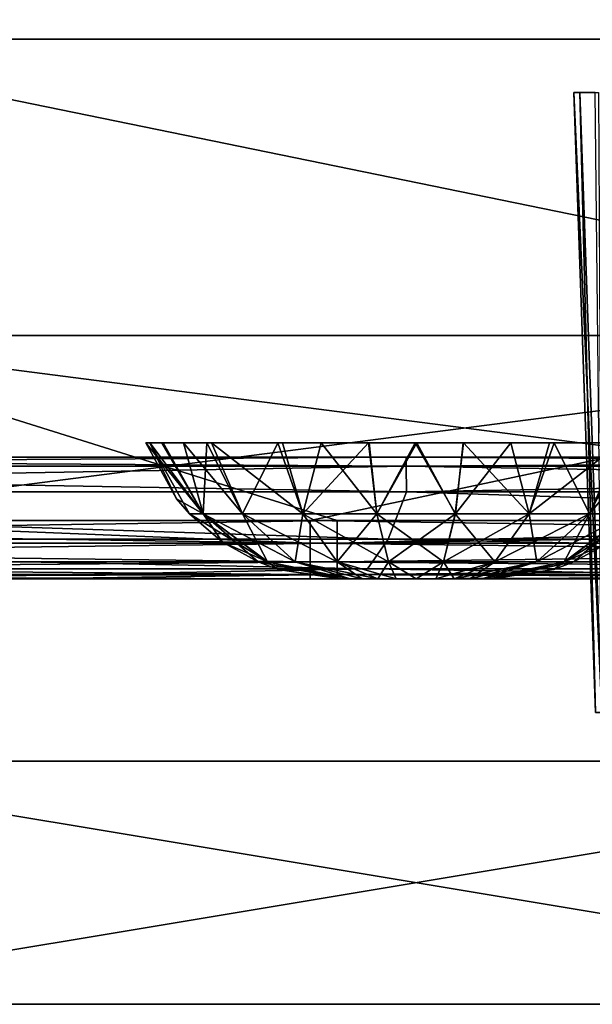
# Model space of a CAD drawing. Header units: millimetres. Extents: x -168 to 168, y -6 to 84.
# Tile 123 of 256: x -27.26 to -22.55, y -5.5 to 2.6. Entities that reach past the tile are written whole.
import ezdxf

# ---------------------------------------------------------------- set-up
doc = ezdxf.new("R2010")
doc.units = ezdxf.units.MM
doc.header["$LTSCALE"] = 65.185185
for name, color, linetype in [('109', 7, 'CONTINUOUS'), ('110', 7, 'CONTINUOUS'), ('16', 7, 'CONTINUOUS'), ('2', 7, 'CONTINUOUS'), ('204', 7, 'CONTINUOUS'), ('205', 7, 'CONTINUOUS'), ('21', 7, 'CONTINUOUS'), ('234', 7, 'CONTINUOUS'), ('235', 7, 'CONTINUOUS'), ('236', 7, 'CONTINUOUS'), ('242', 7, 'CONTINUOUS'), ('249', 7, 'CONTINUOUS'), ('251', 7, 'CONTINUOUS'), ('256', 7, 'CONTINUOUS'), ('28', 7, 'CONTINUOUS'), ('29', 7, 'CONTINUOUS'), ('32', 7, 'CONTINUOUS'), ('37', 7, 'CONTINUOUS'), ('68', 7, 'CONTINUOUS'), ('76', 7, 'CONTINUOUS'), ('77', 7, 'CONTINUOUS'), ('82', 7, 'CONTINUOUS')]:
    doc.layers.add(name, color=color, linetype=linetype)

msp = doc.modelspace()

# ---------------------------------------------------------------- linework, layer by layer
at = {"layer": '109', "linetype": 'CONTINUOUS'}
for points in [[(-17.8541, 2.4386, -49.9787), (-29.7568, 2.4386, -49.9787), (-29.7311, 14.8182, -49.8707), (-17.8541, 2.4386, -49.9787)], [(-17.8387, 14.8182, -49.8707), (-17.8541, 2.4386, -49.9787), (-29.7311, 14.8182, -49.8707), (-17.8387, 14.8182, -49.8707)], [(-17.8571, 0, -50), (-29.7619, 0, -50), (-29.7568, 2.4386, -49.9787), (-17.8571, 0, -50)], [(-17.8541, 2.4386, -49.9787), (-17.8571, 0, -50), (-29.7568, 2.4386, -49.9787), (-17.8541, 2.4386, -49.9787)]]:
    msp.add_3dface(points, dxfattribs=at)
at = {"layer": '110', "linetype": 'CONTINUOUS'}
for points in [[(-29.7568, 2.4386, 49.9787), (-17.8541, 2.4386, 49.9787), (-29.7311, 14.8182, 49.8707), (-29.7568, 2.4386, 49.9787)], [(-29.7311, 14.8182, 49.8707), (-17.8541, 2.4386, 49.9787), (-17.8387, 14.8182, 49.8707), (-29.7311, 14.8182, 49.8707)], [(-29.7619, 0, 50), (-17.8571, 0, 50), (-29.7568, 2.4386, 49.9787), (-29.7619, 0, 50)], [(-29.7568, 2.4386, 49.9787), (-17.8571, 0, 50), (-17.8541, 2.4386, 49.9787), (-29.7568, 2.4386, 49.9787)]]:
    msp.add_3dface(points, dxfattribs=at)
at = {"layer": '16', "linetype": 'CONTINUOUS'}
for points in [[(-27.2592, -2, 49.334), (-37.0293, -2, 49.334), (-28.6123, -2, 47.3664), (-27.2592, -2, 49.334)], [(-19.0749, -2, 47.3492), (-27.2592, -2, 49.334), (-28.6123, -2, 47.3664), (-19.0749, -2, 47.3492)], [(-24.6492, -2, 49.334), (-27.2592, -2, 49.334), (-19.0749, -2, 47.3492), (-24.6492, -2, 49.334)], [(-16.3555, -2, 49.334), (-24.6492, -2, 49.334), (-19.0749, -2, 47.3492), (-16.3555, -2, 49.334)]]:
    msp.add_3dface(points, dxfattribs=at)
at = {"layer": '2', "linetype": 'CONTINUOUS'}
for points in [[(-29.5, -1.5218, 49.8336), (-37.0293, -1.7064, 49.7895), (-24.6492, -1.5218, 49.8336), (-29.5, -1.5218, 49.8336)], [(-24.6492, -1.5218, 49.8336), (-37.0293, -1.7064, 49.7895), (-24.6492, -1.7064, 49.7895), (-24.6492, -1.5218, 49.8336)], [(-24.6492, -1.5218, 49.8336), (-24.6492, -1.7064, 49.7895), (-17.7, -1.5218, 49.8336), (-24.6492, -1.5218, 49.8336)], [(-17.7, -1.5218, 49.8336), (-24.6492, -1.7064, 49.7895), (-12.2691, -1.5218, 49.8336), (-17.7, -1.5218, 49.8336)], [(-12.2691, -1.5218, 49.8336), (-24.6492, -1.7064, 49.7895), (-12.2691, -1.7064, 49.7895), (-12.2691, -1.5218, 49.8336)], [(-37.0293, -1.7064, 49.7895), (-37.0293, -1.8612, 49.6798), (-24.6492, -1.7064, 49.7895), (-37.0293, -1.7064, 49.7895)], [(-24.6492, -1.7064, 49.7895), (-37.0293, -1.8612, 49.6798), (-24.6492, -1.8612, 49.6798), (-24.6492, -1.7064, 49.7895)], [(-12.2691, -1.7064, 49.7895), (-24.6492, -1.8612, 49.6798), (-12.2691, -1.8612, 49.6798), (-12.2691, -1.7064, 49.7895)], [(-24.6492, -1.7064, 49.7895), (-24.6492, -1.8612, 49.6798), (-12.2691, -1.7064, 49.7895), (-24.6492, -1.7064, 49.7895)], [(-37.0293, -1.8612, 49.6798), (-37.0293, -1.964, 49.5203), (-24.6492, -1.8612, 49.6798), (-37.0293, -1.8612, 49.6798)], [(-24.6492, -1.8612, 49.6798), (-37.0293, -1.964, 49.5203), (-24.6492, -1.964, 49.5203), (-24.6492, -1.8612, 49.6798)], [(-24.6492, -1.8612, 49.6798), (-24.6492, -1.964, 49.5203), (-12.2691, -1.8612, 49.6798), (-24.6492, -1.8612, 49.6798)], [(-12.2691, -1.8612, 49.6798), (-24.6492, -1.964, 49.5203), (-12.2691, -1.964, 49.5203), (-12.2691, -1.8612, 49.6798)], [(-37.0293, -1.964, 49.5203), (-37.0293, -2, 49.334), (-24.6492, -1.964, 49.5203), (-37.0293, -1.964, 49.5203)], [(-37.0293, -2, 49.334), (-27.2592, -2, 49.334), (-24.6492, -1.964, 49.5203), (-37.0293, -2, 49.334)], [(-24.6492, -1.964, 49.5203), (-27.2592, -2, 49.334), (-24.6492, -2, 49.334), (-24.6492, -1.964, 49.5203)], [(-24.6492, -1.964, 49.5203), (-24.6492, -2, 49.334), (-12.2691, -1.964, 49.5203), (-24.6492, -1.964, 49.5203)], [(-24.6492, -2, 49.334), (-16.3555, -2, 49.334), (-12.2691, -1.964, 49.5203), (-24.6492, -2, 49.334)]]:
    msp.add_3dface(points, dxfattribs=at)
at = {"layer": '204', "linetype": 'CONTINUOUS'}
for points in [[(-22.7031, 2, -19.7818), (-22.6515, 2, -20.389), (-22.525, -3.1, -19.7818), (-22.7031, 2, -19.7818)], [(-22.525, -3.1, -19.7818), (-22.6515, 2, -20.389), (-22.4729, -3.1, -20.3769), (-22.525, -3.1, -19.7818)], [(-22.6515, 2, -20.389), (-22.4983, 2, -20.9787), (-22.4729, -3.1, -20.3769), (-22.6515, 2, -20.389)]]:
    msp.add_3dface(points, dxfattribs=at)
at = {"layer": '205', "linetype": 'CONTINUOUS'}
for points in [[(-22.7031, 2, -19.7818), (-22.473, -3.1, -19.1875), (-22.5269, 2, -18.6694), (-22.7031, 2, -19.7818)], [(-22.7031, 2, -19.7818), (-22.525, -3.1, -19.7818), (-22.473, -3.1, -19.1875), (-22.7031, 2, -19.7818)]]:
    msp.add_3dface(points, dxfattribs=at)
at = {"layer": '21', "linetype": 'CONTINUOUS'}
for points in [[(-24.2287, -1.6735, 46.1224), (-36.343, -1.6735, 46.15), (-36.119, -1.2857, 45.635), (-24.2287, -1.6735, 46.1224)], [(-24.0794, -1.2857, 45.6077), (-24.2287, -1.6735, 46.1224), (-36.119, -1.2857, 45.635), (-24.0794, -1.2857, 45.6077)], [(-12.1144, -1.6735, 46.1058), (-24.2287, -1.6735, 46.1224), (-24.0794, -1.2857, 45.6077), (-12.1144, -1.6735, 46.1058)], [(-12.0397, -1.2857, 45.5914), (-12.1144, -1.6735, 46.1058), (-24.0794, -1.2857, 45.6077), (-12.0397, -1.2857, 45.5914)], [(-24.3995, -1.9172, 46.7197), (-36.5992, -1.9172, 46.7478), (-36.343, -1.6735, 46.15), (-24.3995, -1.9172, 46.7197)], [(-24.2287, -1.6735, 46.1224), (-24.3995, -1.9172, 46.7197), (-36.343, -1.6735, 46.15), (-24.2287, -1.6735, 46.1224)], [(-12.1998, -1.9172, 46.7029), (-24.3995, -1.9172, 46.7197), (-24.2287, -1.6735, 46.1224), (-12.1998, -1.9172, 46.7029)], [(-12.1144, -1.6735, 46.1058), (-12.1998, -1.9172, 46.7029), (-24.2287, -1.6735, 46.1224), (-12.1144, -1.6735, 46.1058)], [(-24.3995, -1.9172, 46.7197), (-28.6123, -2, 47.3664), (-36.5992, -1.9172, 46.7478), (-24.3995, -1.9172, 46.7197)], [(-19.0749, -2, 47.3492), (-28.6123, -2, 47.3664), (-24.3995, -1.9172, 46.7197), (-19.0749, -2, 47.3492)], [(-12.1998, -1.9172, 46.7029), (-19.0749, -2, 47.3492), (-24.3995, -1.9172, 46.7197), (-12.1998, -1.9172, 46.7029)]]:
    msp.add_3dface(points, dxfattribs=at)
at = {"layer": '234', "linetype": 'CONTINUOUS'}
for points in [[(-24.6042, -2, 0.162), (-24.6256, -2), (-23.3959, -2, 0.1624), (-24.6042, -2, 0.162)], [(-23.3959, -2, 0.1624), (-24.6256, -2), (-23.3744, -2), (-23.3959, -2, 0.1624)], [(-23.3744, -2), (-24.6256, -2), (-24.6041, -2, -0.1624), (-23.3744, -2)], [(-24.5417, -2, 0.3128), (-24.6042, -2, 0.162), (-23.3959, -2, 0.1624), (-24.5417, -2, 0.3128)], [(-23.4583, -2, -0.3128), (-23.3958, -2, -0.162), (-24.6041, -2, -0.1624), (-23.4583, -2, -0.3128)], [(-23.3958, -2, -0.162), (-23.3744, -2), (-24.6041, -2, -0.1624), (-23.3958, -2, -0.162)], [(-24.5414, -2, -0.3134), (-23.4583, -2, -0.3128), (-24.6041, -2, -0.1624), (-24.5414, -2, -0.3134)], [(-24.4423, -2, 0.4424), (-24.5417, -2, 0.3128), (-23.4586, -2, 0.3134), (-24.4423, -2, 0.4424)], [(-23.4586, -2, 0.3134), (-24.5417, -2, 0.3128), (-23.3959, -2, 0.1624), (-23.4586, -2, 0.3134)], [(-23.5577, -2, -0.4424), (-23.4583, -2, -0.3128), (-24.5414, -2, -0.3134), (-23.5577, -2, -0.4424)], [(-24.442, -2, -0.4427), (-23.5577, -2, -0.4424), (-24.5414, -2, -0.3134), (-24.442, -2, -0.4427)], [(-23.558, -2, 0.4427), (-24.4423, -2, 0.4424), (-23.4586, -2, 0.3134), (-23.558, -2, 0.4427)], [(-24.3129, -2, 0.5417), (-24.4423, -2, 0.4424), (-23.558, -2, 0.4427), (-24.3129, -2, 0.5417)], [(-23.6871, -2, -0.5417), (-23.5577, -2, -0.4424), (-24.442, -2, -0.4427), (-23.6871, -2, -0.5417)], [(-24.3127, -2, -0.5418), (-23.6871, -2, -0.5417), (-24.442, -2, -0.4427), (-24.3127, -2, -0.5418)], [(-23.6873, -2, 0.5418), (-24.3129, -2, 0.5417), (-23.558, -2, 0.4427), (-23.6873, -2, 0.5418)], [(-24.162, -2, 0.6042), (-24.3129, -2, 0.5417), (-23.6873, -2, 0.5418), (-24.162, -2, 0.6042)], [(-23.838, -2, -0.6042), (-23.6871, -2, -0.5417), (-24.3127, -2, -0.5418), (-23.838, -2, -0.6042)], [(-24.162, -2, -0.6042), (-23.838, -2, -0.6042), (-24.3127, -2, -0.5418), (-24.162, -2, -0.6042)], [(-23.838, -2, 0.6042), (-24.162, -2, 0.6042), (-23.6873, -2, 0.5418), (-23.838, -2, 0.6042)], [(-23.9999, -2, 0.6256), (-24.162, -2, 0.6042), (-23.838, -2, 0.6042), (-23.9999, -2, 0.6256)], [(-24.0001, -2, -0.6256), (-23.838, -2, -0.6042), (-24.162, -2, -0.6042), (-24.0001, -2, -0.6256)]]:
    msp.add_3dface(points, dxfattribs=at)
at = {"layer": '235', "linetype": 'CONTINUOUS'}
for points in [[(-25.9685, -1.3423, 0), (-25.7494, -1.4671, 0.6367), (-26.223, -0.8815, 0), (-25.9685, -1.3423, 0)], [(-26.223, -0.8815, 0), (-25.7494, -1.4671, 0.6367), (-26.0905, -0.8815, 0.756), (-26.223, -0.8815, 0)], [(-26.0905, -0.8815, 0.756), (-25.7494, -1.4671, 0.6367), (-25.7208, -0.8815, 1.4074), (-26.0905, -0.8815, 0.756)], [(-25.7494, -1.4671, 0.6367), (-25.4261, -1.4671, 1.1966), (-25.7208, -0.8815, 1.4074), (-25.7494, -1.4671, 0.6367)], [(-25.7208, -0.8815, 1.4074), (-25.4261, -1.4671, 1.1966), (-25.135, -0.8815, 1.9115), (-25.7208, -0.8815, 1.4074)], [(-25.4261, -1.4671, 1.1966), (-24.9308, -1.4671, 1.6122), (-25.135, -0.8815, 1.9115), (-25.4261, -1.4671, 1.1966)], [(-25.135, -0.8815, 1.9115), (-24.9308, -1.4671, 1.6122), (-24.7789, -0.8815, 2.0821), (-25.135, -0.8815, 1.9115)], [(-24.9308, -1.4671, 1.6122), (-24.3233, -1.4671, 1.8334), (-24.7789, -0.8815, 2.0821), (-24.9308, -1.4671, 1.6122)], [(-24.7789, -0.8815, 2.0821), (-24.3233, -1.4671, 1.8334), (-24.3865, -0.8815, 2.1892), (-24.7789, -0.8815, 2.0821)], [(-24.3865, -0.8815, 2.1892), (-24.3233, -1.4671, 1.8334), (-23.9929, -0.8814, 2.223), (-24.3865, -0.8815, 2.1892)], [(-24.3233, -1.4671, 1.8334), (-23.6767, -1.4671, 1.8334), (-23.9929, -0.8814, 2.223), (-24.3233, -1.4671, 1.8334)], [(-23.9929, -0.8814, 2.223), (-23.6767, -1.4671, 1.8334), (-23.6104, -0.8815, 2.1886), (-23.9929, -0.8814, 2.223)], [(-23.6767, -1.4671, 1.8334), (-23.0692, -1.4671, 1.6122), (-23.6104, -0.8815, 2.1886), (-23.6767, -1.4671, 1.8334)], [(-23.6104, -0.8815, 2.1886), (-23.0692, -1.4671, 1.6122), (-22.9031, -0.8815, 1.9336), (-23.6104, -0.8815, 2.1886)], [(-23.0692, -1.4671, 1.6122), (-22.5739, -1.4671, 1.1967), (-22.3177, -0.8815, 1.4532), (-23.0692, -1.4671, 1.6122)], [(-22.9031, -0.8815, 1.9336), (-23.0692, -1.4671, 1.6122), (-22.3177, -0.8815, 1.4532), (-22.9031, -0.8815, 1.9336)], [(-22.3177, -0.8815, 1.4532), (-22.5739, -1.4671, 1.1967), (-22.0892, -0.8815, 1.1362), (-22.3177, -0.8815, 1.4532)], [(-22.5739, -1.4671, 1.1967), (-22.2506, -1.4671, 0.6367), (-22.0892, -0.8815, 1.1362), (-22.5739, -1.4671, 1.1967)], [(-25.8616, -1.4671, 0), (-25.7494, -1.4671, 0.6367), (-25.9685, -1.3423, 0), (-25.8616, -1.4671, 0)], [(-25.5907, -1.6994, 0), (-25.219, -1.8617, 0.4437), (-25.8616, -1.4671, 0), (-25.5907, -1.6994, 0)], [(-25.8616, -1.4671, 0), (-25.219, -1.8617, 0.4437), (-25.7494, -1.4671, 0.6367), (-25.8616, -1.4671, 0)], [(-25.219, -1.8617, 0.4437), (-24.9938, -1.8617, 0.8339), (-25.7494, -1.4671, 0.6367), (-25.219, -1.8617, 0.4437)], [(-25.7494, -1.4671, 0.6367), (-24.9938, -1.8617, 0.8339), (-25.4261, -1.4671, 1.1966), (-25.7494, -1.4671, 0.6367)], [(-24.9938, -1.8617, 0.8339), (-24.6486, -1.8617, 1.1234), (-25.4261, -1.4671, 1.1966), (-24.9938, -1.8617, 0.8339)], [(-25.4261, -1.4671, 1.1966), (-24.6486, -1.8617, 1.1234), (-24.9308, -1.4671, 1.6122), (-25.4261, -1.4671, 1.1966)], [(-24.6486, -1.8617, 1.1234), (-24.2253, -1.8617, 1.2775), (-24.9308, -1.4671, 1.6122), (-24.6486, -1.8617, 1.1234)], [(-24.9308, -1.4671, 1.6122), (-24.2253, -1.8617, 1.2775), (-24.3233, -1.4671, 1.8334), (-24.9308, -1.4671, 1.6122)], [(-24.3233, -1.4671, 1.8334), (-23.7747, -1.8617, 1.2775), (-23.6767, -1.4671, 1.8334), (-24.3233, -1.4671, 1.8334)], [(-24.2253, -1.8617, 1.2775), (-23.7747, -1.8617, 1.2775), (-24.3233, -1.4671, 1.8334), (-24.2253, -1.8617, 1.2775)], [(-23.7747, -1.8617, 1.2775), (-23.3514, -1.8617, 1.1235), (-23.6767, -1.4671, 1.8334), (-23.7747, -1.8617, 1.2775)], [(-23.6767, -1.4671, 1.8334), (-23.3514, -1.8617, 1.1235), (-23.0692, -1.4671, 1.6122), (-23.6767, -1.4671, 1.8334)], [(-23.3514, -1.8617, 1.1235), (-23.0063, -1.8617, 0.8339), (-23.0692, -1.4671, 1.6122), (-23.3514, -1.8617, 1.1235)], [(-23.0692, -1.4671, 1.6122), (-23.0063, -1.8617, 0.8339), (-22.5739, -1.4671, 1.1967), (-23.0692, -1.4671, 1.6122)], [(-23.0063, -1.8617, 0.8339), (-22.781, -1.8617, 0.4437), (-22.5739, -1.4671, 1.1967), (-23.0063, -1.8617, 0.8339)], [(-22.781, -1.8617, 0.4437), (-22.7028, -1.8617, 0), (-22.2506, -1.4671, 0.6367), (-22.781, -1.8617, 0.4437)], [(-22.5739, -1.4671, 1.1967), (-22.781, -1.8617, 0.4437), (-22.2506, -1.4671, 0.6367), (-22.5739, -1.4671, 1.1967)], [(-22.2506, -1.4671, 0.6367), (-22.7028, -1.8617, 0), (-22.4093, -1.6994, 0), (-22.2506, -1.4671, 0.6367)], [(-25.2972, -1.8617, 0), (-25.219, -1.8617, 0.4437), (-25.5907, -1.6994, 0), (-25.2972, -1.8617, 0)], [(-25.1331, -1.9225, 0), (-24.6042, -2, 0.162), (-25.2972, -1.8617, 0), (-25.1331, -1.9225, 0)], [(-25.2972, -1.8617, 0), (-24.6042, -2, 0.162), (-25.219, -1.8617, 0.4437), (-25.2972, -1.8617, 0)], [(-24.6042, -2, 0.162), (-24.5417, -2, 0.3128), (-25.219, -1.8617, 0.4437), (-24.6042, -2, 0.162)], [(-25.219, -1.8617, 0.4437), (-24.5417, -2, 0.3128), (-24.9938, -1.8617, 0.8339), (-25.219, -1.8617, 0.4437)], [(-24.9938, -1.8617, 0.8339), (-24.3129, -2, 0.5417), (-24.6486, -1.8617, 1.1234), (-24.9938, -1.8617, 0.8339)], [(-24.5417, -2, 0.3128), (-24.4423, -2, 0.4424), (-24.9938, -1.8617, 0.8339), (-24.5417, -2, 0.3128)], [(-24.4423, -2, 0.4424), (-24.3129, -2, 0.5417), (-24.9938, -1.8617, 0.8339), (-24.4423, -2, 0.4424)], [(-24.6486, -1.8617, 1.1234), (-24.162, -2, 0.6042), (-24.2253, -1.8617, 1.2775), (-24.6486, -1.8617, 1.1234)], [(-24.3129, -2, 0.5417), (-24.162, -2, 0.6042), (-24.6486, -1.8617, 1.1234), (-24.3129, -2, 0.5417)], [(-24.162, -2, 0.6042), (-23.9999, -2, 0.6256), (-24.2253, -1.8617, 1.2775), (-24.162, -2, 0.6042)], [(-24.2253, -1.8617, 1.2775), (-23.9999, -2, 0.6256), (-23.7747, -1.8617, 1.2775), (-24.2253, -1.8617, 1.2775)], [(-23.9999, -2, 0.6256), (-23.838, -2, 0.6042), (-23.7747, -1.8617, 1.2775), (-23.9999, -2, 0.6256)], [(-23.838, -2, 0.6042), (-23.6873, -2, 0.5418), (-23.7747, -1.8617, 1.2775), (-23.838, -2, 0.6042)], [(-23.7747, -1.8617, 1.2775), (-23.6873, -2, 0.5418), (-23.3514, -1.8617, 1.1235), (-23.7747, -1.8617, 1.2775)], [(-23.6873, -2, 0.5418), (-23.558, -2, 0.4427), (-23.3514, -1.8617, 1.1235), (-23.6873, -2, 0.5418)], [(-23.558, -2, 0.4427), (-23.4586, -2, 0.3134), (-23.0063, -1.8617, 0.8339), (-23.558, -2, 0.4427)], [(-23.3514, -1.8617, 1.1235), (-23.558, -2, 0.4427), (-23.0063, -1.8617, 0.8339), (-23.3514, -1.8617, 1.1235)], [(-23.4586, -2, 0.3134), (-23.3959, -2, 0.1624), (-22.781, -1.8617, 0.4437), (-23.4586, -2, 0.3134)], [(-23.0063, -1.8617, 0.8339), (-23.4586, -2, 0.3134), (-22.781, -1.8617, 0.4437), (-23.0063, -1.8617, 0.8339)], [(-23.3959, -2, 0.1624), (-23.3744, -2), (-22.781, -1.8617, 0.4437), (-23.3959, -2, 0.1624)], [(-22.781, -1.8617, 0.4437), (-23.3744, -2), (-22.8669, -1.9225, 0), (-22.781, -1.8617, 0.4437)], [(-22.7028, -1.8617, 0), (-22.781, -1.8617, 0.4437), (-22.8669, -1.9225, 0), (-22.7028, -1.8617, 0)], [(-24.6256, -2), (-24.6042, -2, 0.162), (-25.1331, -1.9225, 0), (-24.6256, -2)]]:
    msp.add_3dface(points, dxfattribs=at)
at = {"layer": '236', "linetype": 'CONTINUOUS'}
for points in [[(-25.9685, -1.3423, 0), (-26.223, -0.8815, 0), (-26.1877, -0.8815, -0.395), (-25.9685, -1.3423, 0)], [(-26.0804, -0.8815, -0.7835), (-25.7498, -1.4666, -0.6369), (-26.1877, -0.8815, -0.395), (-26.0804, -0.8815, -0.7835)], [(-25.7498, -1.4666, -0.6369), (-25.8616, -1.4671, 0), (-26.1877, -0.8815, -0.395), (-25.7498, -1.4666, -0.6369)], [(-25.8616, -1.4671, 0), (-25.9685, -1.3423, 0), (-26.1877, -0.8815, -0.395), (-25.8616, -1.4671, 0)], [(-25.9108, -0.8815, -1.1361), (-25.7498, -1.4666, -0.6369), (-26.0804, -0.8815, -0.7835), (-25.9108, -0.8815, -1.1361)], [(-25.4264, -1.4666, -1.1969), (-25.7498, -1.4666, -0.6369), (-25.9108, -0.8815, -1.1361), (-25.4264, -1.4666, -1.1969)], [(-25.6823, -0.8815, -1.4532), (-25.4264, -1.4666, -1.1969), (-25.9108, -0.8815, -1.1361), (-25.6823, -0.8815, -1.4532)], [(-24.931, -1.4666, -1.6126), (-25.4264, -1.4666, -1.1969), (-25.6823, -0.8815, -1.4532), (-24.931, -1.4666, -1.6126)], [(-25.0969, -0.8815, -1.9336), (-24.931, -1.4666, -1.6126), (-25.6823, -0.8815, -1.4532), (-25.0969, -0.8815, -1.9336)], [(-24.3896, -0.8815, -2.1886), (-24.931, -1.4666, -1.6126), (-25.0969, -0.8815, -1.9336), (-24.3896, -0.8815, -2.1886)], [(-24.3233, -1.4666, -1.8338), (-24.931, -1.4666, -1.6126), (-24.3896, -0.8815, -2.1886), (-24.3233, -1.4666, -1.8338)], [(-24.0071, -0.8814, -2.223), (-24.3233, -1.4666, -1.8338), (-24.3896, -0.8815, -2.1886), (-24.0071, -0.8814, -2.223)], [(-23.6766, -1.4666, -1.8338), (-24.3233, -1.4666, -1.8338), (-24.0071, -0.8814, -2.223), (-23.6766, -1.4666, -1.8338)], [(-23.6135, -0.8815, -2.1892), (-23.6766, -1.4666, -1.8338), (-24.0071, -0.8814, -2.223), (-23.6135, -0.8815, -2.1892)], [(-23.2211, -0.8815, -2.0821), (-23.6766, -1.4666, -1.8338), (-23.6135, -0.8815, -2.1892), (-23.2211, -0.8815, -2.0821)], [(-23.0689, -1.4666, -1.6126), (-23.6766, -1.4666, -1.8338), (-23.2211, -0.8815, -2.0821), (-23.0689, -1.4666, -1.6126)], [(-22.8651, -0.8815, -1.9115), (-23.0689, -1.4666, -1.6126), (-23.2211, -0.8815, -2.0821), (-22.8651, -0.8815, -1.9115)], [(-22.5736, -1.4666, -1.1969), (-23.0689, -1.4666, -1.6126), (-22.8651, -0.8815, -1.9115), (-22.5736, -1.4666, -1.1969)], [(-22.2792, -0.8815, -1.4074), (-22.5736, -1.4666, -1.1969), (-22.8651, -0.8815, -1.9115), (-22.2792, -0.8815, -1.4074)], [(-22.2502, -1.4666, -0.6369), (-22.5736, -1.4666, -1.1969), (-22.2792, -0.8815, -1.4074), (-22.2502, -1.4666, -0.6369)], [(-25.5907, -1.6994, 0), (-25.8616, -1.4671, 0), (-25.7498, -1.4666, -0.6369), (-25.5907, -1.6994, 0)], [(-25.4264, -1.4666, -1.1969), (-25.22, -1.8612, -0.4441), (-25.7498, -1.4666, -0.6369), (-25.4264, -1.4666, -1.1969)], [(-25.22, -1.8612, -0.4441), (-25.2972, -1.8617, 0), (-25.7498, -1.4666, -0.6369), (-25.22, -1.8612, -0.4441)], [(-25.2972, -1.8617, 0), (-25.5907, -1.6994, 0), (-25.7498, -1.4666, -0.6369), (-25.2972, -1.8617, 0)], [(-24.9945, -1.8612, -0.8345), (-25.22, -1.8612, -0.4441), (-25.4264, -1.4666, -1.1969), (-24.9945, -1.8612, -0.8345)], [(-24.931, -1.4666, -1.6126), (-24.9945, -1.8612, -0.8345), (-25.4264, -1.4666, -1.1969), (-24.931, -1.4666, -1.6126)], [(-24.6491, -1.8612, -1.1243), (-24.9945, -1.8612, -0.8345), (-24.931, -1.4666, -1.6126), (-24.6491, -1.8612, -1.1243)], [(-24.3233, -1.4666, -1.8338), (-24.6491, -1.8612, -1.1243), (-24.931, -1.4666, -1.6126), (-24.3233, -1.4666, -1.8338)], [(-24.2254, -1.8612, -1.2785), (-24.6491, -1.8612, -1.1243), (-24.3233, -1.4666, -1.8338), (-24.2254, -1.8612, -1.2785)], [(-23.6766, -1.4666, -1.8338), (-24.2254, -1.8612, -1.2785), (-24.3233, -1.4666, -1.8338), (-23.6766, -1.4666, -1.8338)], [(-23.7745, -1.8612, -1.2785), (-24.2254, -1.8612, -1.2785), (-23.6766, -1.4666, -1.8338), (-23.7745, -1.8612, -1.2785)], [(-23.3509, -1.8612, -1.1243), (-23.7745, -1.8612, -1.2785), (-23.0689, -1.4666, -1.6126), (-23.3509, -1.8612, -1.1243)], [(-23.0689, -1.4666, -1.6126), (-23.7745, -1.8612, -1.2785), (-23.6766, -1.4666, -1.8338), (-23.0689, -1.4666, -1.6126)], [(-23.0055, -1.8612, -0.8345), (-23.3509, -1.8612, -1.1243), (-22.5736, -1.4666, -1.1969), (-23.0055, -1.8612, -0.8345)], [(-22.5736, -1.4666, -1.1969), (-23.3509, -1.8612, -1.1243), (-23.0689, -1.4666, -1.6126), (-22.5736, -1.4666, -1.1969)], [(-22.78, -1.8612, -0.444), (-23.0055, -1.8612, -0.8345), (-22.2502, -1.4666, -0.6369), (-22.78, -1.8612, -0.444)], [(-22.2502, -1.4666, -0.6369), (-23.0055, -1.8612, -0.8345), (-22.5736, -1.4666, -1.1969), (-22.2502, -1.4666, -0.6369)], [(-22.1384, -1.4671, 0), (-22.78, -1.8612, -0.444), (-22.2502, -1.4666, -0.6369), (-22.1384, -1.4671, 0)], [(-22.1384, -1.4671, 0), (-22.4093, -1.6994, 0), (-22.78, -1.8612, -0.444), (-22.1384, -1.4671, 0)], [(-22.4093, -1.6994, 0), (-22.7028, -1.8617, 0), (-22.78, -1.8612, -0.444), (-22.4093, -1.6994, 0)], [(-25.1331, -1.9225, 0), (-25.2972, -1.8617, 0), (-25.22, -1.8612, -0.4441), (-25.1331, -1.9225, 0)], [(-24.5414, -2, -0.3134), (-24.6041, -2, -0.1624), (-25.22, -1.8612, -0.4441), (-24.5414, -2, -0.3134)], [(-24.9945, -1.8612, -0.8345), (-24.5414, -2, -0.3134), (-25.22, -1.8612, -0.4441), (-24.9945, -1.8612, -0.8345)], [(-24.6041, -2, -0.1624), (-24.6256, -2), (-25.22, -1.8612, -0.4441), (-24.6041, -2, -0.1624)], [(-24.6256, -2), (-25.1331, -1.9225, 0), (-25.22, -1.8612, -0.4441), (-24.6256, -2)], [(-24.442, -2, -0.4427), (-24.5414, -2, -0.3134), (-24.9945, -1.8612, -0.8345), (-24.442, -2, -0.4427)], [(-24.6491, -1.8612, -1.1243), (-24.442, -2, -0.4427), (-24.9945, -1.8612, -0.8345), (-24.6491, -1.8612, -1.1243)], [(-24.3127, -2, -0.5418), (-24.442, -2, -0.4427), (-24.6491, -1.8612, -1.1243), (-24.3127, -2, -0.5418)], [(-24.2254, -1.8612, -1.2785), (-24.3127, -2, -0.5418), (-24.6491, -1.8612, -1.1243), (-24.2254, -1.8612, -1.2785)], [(-24.162, -2, -0.6042), (-24.3127, -2, -0.5418), (-24.2254, -1.8612, -1.2785), (-24.162, -2, -0.6042)], [(-24.0001, -2, -0.6256), (-24.162, -2, -0.6042), (-24.2254, -1.8612, -1.2785), (-24.0001, -2, -0.6256)], [(-23.7745, -1.8612, -1.2785), (-24.0001, -2, -0.6256), (-24.2254, -1.8612, -1.2785), (-23.7745, -1.8612, -1.2785)], [(-23.838, -2, -0.6042), (-24.0001, -2, -0.6256), (-23.7745, -1.8612, -1.2785), (-23.838, -2, -0.6042)], [(-23.6871, -2, -0.5417), (-23.838, -2, -0.6042), (-23.3509, -1.8612, -1.1243), (-23.6871, -2, -0.5417)], [(-23.3509, -1.8612, -1.1243), (-23.838, -2, -0.6042), (-23.7745, -1.8612, -1.2785), (-23.3509, -1.8612, -1.1243)], [(-23.5577, -2, -0.4424), (-23.6871, -2, -0.5417), (-23.0055, -1.8612, -0.8345), (-23.5577, -2, -0.4424)], [(-23.0055, -1.8612, -0.8345), (-23.6871, -2, -0.5417), (-23.3509, -1.8612, -1.1243), (-23.0055, -1.8612, -0.8345)], [(-23.4583, -2, -0.3128), (-23.5577, -2, -0.4424), (-23.0055, -1.8612, -0.8345), (-23.4583, -2, -0.3128)], [(-22.78, -1.8612, -0.444), (-23.4583, -2, -0.3128), (-23.0055, -1.8612, -0.8345), (-22.78, -1.8612, -0.444)], [(-23.3958, -2, -0.162), (-23.4583, -2, -0.3128), (-22.78, -1.8612, -0.444), (-23.3958, -2, -0.162)], [(-22.7028, -1.8617, 0), (-23.3958, -2, -0.162), (-22.78, -1.8612, -0.444), (-22.7028, -1.8617, 0)], [(-23.3744, -2), (-23.3958, -2, -0.162), (-22.7028, -1.8617, 0), (-23.3744, -2)], [(-23.3744, -2), (-22.7028, -1.8617, 0), (-22.8669, -1.9225, 0), (-23.3744, -2)]]:
    msp.add_3dface(points, dxfattribs=at)
at = {"layer": '242', "linetype": 'CONTINUOUS'}
for points in [[(-18, -5.5, 50), (-30, -3.5, 50), (-30, -5.5, 50), (-18, -5.5, 50)], [(-18, -3.5, 50), (-30, -3.5, 50), (-18, -5.5, 50), (-18, -3.5, 50)]]:
    msp.add_3dface(points, dxfattribs=at)
at = {"layer": '249', "linetype": 'CONTINUOUS'}
for points in [[(-36.723, -5.5, 36.6485), (-30, -5.5, 24.2684), (-24.4819, -5.5, 36.6485), (-36.723, -5.5, 36.6485)], [(-36.723, -5.5, 36.6485), (-24.4819, -5.5, 36.6485), (-30, -5.5, 49.0287), (-36.723, -5.5, 36.6485)], [(-36.6755, -5.5, -37.6322), (-24.4503, -5.5, -37.6322), (-30, -5.5, -25.2521), (-36.6755, -5.5, -37.6322)], [(-36.6755, -5.5, -37.6322), (-30, -5.5, -50), (-24.4503, -5.5, -37.6322), (-36.6755, -5.5, -37.6322)], [(-20.8628, -5.5, -0.4918), (-30.5274, -5.5, 11.8883), (-32.6025, -5.5, -0.4918), (-20.8628, -5.5, -0.4918)], [(-30.1232, -5.5, -12.872), (-20.8628, -5.5, -0.4918), (-32.6025, -5.5, -0.4918), (-30.1232, -5.5, -12.872)], [(-30.5274, -5.5, 11.8883), (-18.5802, -5.5, 11.8883), (-30, -5.5, 24.2684), (-30.5274, -5.5, 11.8883)], [(-18.5802, -5.5, 11.8883), (-30.5274, -5.5, 11.8883), (-20.8628, -5.5, -0.4918), (-18.5802, -5.5, 11.8883)], [(-30.1232, -5.5, -12.872), (-30, -5.5, -25.2521), (-18.1355, -5.5, -12.872), (-30.1232, -5.5, -12.872)], [(-30.1232, -5.5, -12.872), (-18.1355, -5.5, -12.872), (-20.8628, -5.5, -0.4918), (-30.1232, -5.5, -12.872)], [(-30, -5.5, 24.2684), (-18, -5.5, 24.2684), (-24.4819, -5.5, 36.6485), (-30, -5.5, 24.2684)], [(-30, -5.5, 24.2684), (-18.5802, -5.5, 11.8883), (-18, -5.5, 24.2684), (-30, -5.5, 24.2684)], [(-30, -5.5, 49.0287), (-24.4819, -5.5, 36.6485), (-18, -5.5, 49.0287), (-30, -5.5, 49.0287)], [(-30, -5.5, -25.2521), (-24.4503, -5.5, -37.6322), (-18, -5.5, -25.2521), (-30, -5.5, -25.2521)], [(-30, -5.5, -25.2521), (-18, -5.5, -25.2521), (-18.1355, -5.5, -12.872), (-30, -5.5, -25.2521)], [(-30, -5.5, -50), (-18, -5.5, -50), (-24.4503, -5.5, -37.6322), (-30, -5.5, -50)], [(-30, -5.5, 50), (-30, -5.5, 49.0287), (-18, -5.5, 49.0287), (-30, -5.5, 50)], [(-18, -5.5, 50), (-30, -5.5, 50), (-18, -5.5, 49.0287), (-18, -5.5, 50)], [(-24.4819, -5.5, 36.6485), (-18, -5.5, 24.2684), (-12.2409, -5.5, 36.6485), (-24.4819, -5.5, 36.6485)], [(-24.4819, -5.5, 36.6485), (-12.2409, -5.5, 36.6485), (-18, -5.5, 49.0287), (-24.4819, -5.5, 36.6485)], [(-24.4503, -5.5, -37.6322), (-12.2252, -5.5, -37.6322), (-18, -5.5, -25.2521), (-24.4503, -5.5, -37.6322)], [(-24.4503, -5.5, -37.6322), (-18, -5.5, -50), (-12.2252, -5.5, -37.6322), (-24.4503, -5.5, -37.6322)]]:
    msp.add_3dface(points, dxfattribs=at)
at = {"layer": '251', "linetype": 'CONTINUOUS'}
for points in [[(-18, -3.5, -50), (-30, -5.5, -50), (-30, -3.5, -50), (-18, -3.5, -50)], [(-18, -5.5, -50), (-30, -5.5, -50), (-18, -3.5, -50), (-18, -5.5, -50)]]:
    msp.add_3dface(points, dxfattribs=at)
at = {"layer": '256', "linetype": 'CONTINUOUS'}
for points in [[(-36.723, -3.5, -36.6485), (-30, -3.5, -24.2684), (-24.4819, -3.5, -36.6485), (-36.723, -3.5, -36.6485)], [(-36.723, -3.5, -36.6485), (-24.4819, -3.5, -36.6485), (-30, -3.5, -49.0287), (-36.723, -3.5, -36.6485)], [(-36.6755, -3.5, 37.6322), (-24.4503, -3.5, 37.6322), (-30, -3.5, 25.2521), (-36.6755, -3.5, 37.6322)], [(-36.6755, -3.5, 37.6322), (-30, -3.5, 50), (-24.4503, -3.5, 37.6322), (-36.6755, -3.5, 37.6322)], [(-30.1232, -3.5, 12.872), (-20.8628, -3.5, 0.4918), (-32.6025, -3.5, 0.4918), (-30.1232, -3.5, 12.872)], [(-20.8628, -3.5, 0.4918), (-30.5274, -3.5, -11.8883), (-32.6025, -3.5, 0.4918), (-20.8628, -3.5, 0.4918)], [(-30.5274, -3.5, -11.8883), (-18.5802, -3.5, -11.8883), (-30, -3.5, -24.2684), (-30.5274, -3.5, -11.8883)], [(-18.5802, -3.5, -11.8883), (-30.5274, -3.5, -11.8883), (-20.8628, -3.5, 0.4918), (-18.5802, -3.5, -11.8883)], [(-30.1232, -3.5, 12.872), (-30, -3.5, 25.2521), (-18.1355, -3.5, 12.872), (-30.1232, -3.5, 12.872)], [(-30.1232, -3.5, 12.872), (-18.1355, -3.5, 12.872), (-20.8628, -3.5, 0.4918), (-30.1232, -3.5, 12.872)], [(-18, -3.5, -50), (-30, -3.5, -50), (-18, -3.5, -49.0287), (-18, -3.5, -50)], [(-30, -3.5, -50), (-30, -3.5, -49.0287), (-18, -3.5, -49.0287), (-30, -3.5, -50)], [(-30, -3.5, 25.2521), (-18, -3.5, 25.2521), (-18.1355, -3.5, 12.872), (-30, -3.5, 25.2521)], [(-30, -3.5, 25.2521), (-24.4503, -3.5, 37.6322), (-18, -3.5, 25.2521), (-30, -3.5, 25.2521)], [(-30, -3.5, -24.2684), (-18, -3.5, -24.2684), (-24.4819, -3.5, -36.6485), (-30, -3.5, -24.2684)], [(-30, -3.5, 50), (-18, -3.5, 50), (-24.4503, -3.5, 37.6322), (-30, -3.5, 50)], [(-30, -3.5, -24.2684), (-18.5802, -3.5, -11.8883), (-18, -3.5, -24.2684), (-30, -3.5, -24.2684)], [(-30, -3.5, -49.0287), (-24.4819, -3.5, -36.6485), (-18, -3.5, -49.0287), (-30, -3.5, -49.0287)], [(-24.4819, -3.5, -36.6485), (-18, -3.5, -24.2684), (-12.2409, -3.5, -36.6485), (-24.4819, -3.5, -36.6485)], [(-24.4819, -3.5, -36.6485), (-12.2409, -3.5, -36.6485), (-18, -3.5, -49.0287), (-24.4819, -3.5, -36.6485)], [(-24.4503, -3.5, 37.6322), (-12.2252, -3.5, 37.6322), (-18, -3.5, 25.2521), (-24.4503, -3.5, 37.6322)], [(-24.4503, -3.5, 37.6322), (-18, -3.5, 50), (-12.2252, -3.5, 37.6322), (-24.4503, -3.5, 37.6322)]]:
    msp.add_3dface(points, dxfattribs=at)
at = {"layer": '28', "linetype": 'CONTINUOUS'}
for points in [[(-36.1209, -1, -44.9352), (-24.0799, -1.0742, -45.2858), (-24.0806, -1, -44.9079), (-36.1209, -1, -44.9352)], [(-36.1199, -1.0742, -45.3131), (-24.0799, -1.0742, -45.2858), (-36.1209, -1, -44.9352), (-36.1199, -1.0742, -45.3131)], [(-24.0799, -1.0742, -45.2858), (-12.04, -1.0742, -45.2695), (-24.0806, -1, -44.9079), (-24.0799, -1.0742, -45.2858)], [(-24.0806, -1, -44.9079), (-12.04, -1.0742, -45.2695), (-12.0403, -1, -44.8915), (-24.0806, -1, -44.9079)], [(-24.0799, -1.0742, -45.2858), (-36.1199, -1.0742, -45.3131), (-24.0794, -1.2857, -45.6077), (-24.0799, -1.0742, -45.2858)], [(-24.0794, -1.2857, -45.6077), (-36.1199, -1.0742, -45.3131), (-36.119, -1.2857, -45.635), (-24.0794, -1.2857, -45.6077)], [(-12.0397, -1.2857, -45.5914), (-24.0799, -1.0742, -45.2858), (-24.0794, -1.2857, -45.6077), (-12.0397, -1.2857, -45.5914)], [(-12.04, -1.0742, -45.2695), (-24.0799, -1.0742, -45.2858), (-12.0397, -1.2857, -45.5914), (-12.04, -1.0742, -45.2695)]]:
    msp.add_3dface(points, dxfattribs=at)
at = {"layer": '29', "linetype": 'CONTINUOUS'}
for points in [[(-36.119, -1.2857, -45.635), (-36.343, -1.6735, -46.15), (-24.2287, -1.6735, -46.1224), (-36.119, -1.2857, -45.635)], [(-24.0794, -1.2857, -45.6077), (-36.119, -1.2857, -45.635), (-24.2287, -1.6735, -46.1224), (-24.0794, -1.2857, -45.6077)], [(-24.0794, -1.2857, -45.6077), (-24.2287, -1.6735, -46.1224), (-12.1144, -1.6735, -46.1058), (-24.0794, -1.2857, -45.6077)], [(-12.0397, -1.2857, -45.5914), (-24.0794, -1.2857, -45.6077), (-12.1144, -1.6735, -46.1058), (-12.0397, -1.2857, -45.5914)], [(-36.5992, -1.9172, -46.7478), (-24.3995, -1.9172, -46.7197), (-36.343, -1.6735, -46.15), (-36.5992, -1.9172, -46.7478)], [(-36.343, -1.6735, -46.15), (-24.3995, -1.9172, -46.7197), (-24.2287, -1.6735, -46.1224), (-36.343, -1.6735, -46.15)], [(-24.3995, -1.9172, -46.7197), (-12.1998, -1.9172, -46.7029), (-24.2287, -1.6735, -46.1224), (-24.3995, -1.9172, -46.7197)], [(-24.2287, -1.6735, -46.1224), (-12.1998, -1.9172, -46.7029), (-12.1144, -1.6735, -46.1058), (-24.2287, -1.6735, -46.1224)], [(-24.3995, -1.9172, -46.7197), (-36.5992, -1.9172, -46.7478), (-28.6123, -2, -47.3664), (-24.3995, -1.9172, -46.7197)], [(-19.0749, -2, -47.3492), (-24.3995, -1.9172, -46.7197), (-28.6123, -2, -47.3664), (-19.0749, -2, -47.3492)], [(-12.1998, -1.9172, -46.7029), (-24.3995, -1.9172, -46.7197), (-19.0749, -2, -47.3492), (-12.1998, -1.9172, -46.7029)]]:
    msp.add_3dface(points, dxfattribs=at)
at = {"layer": '32', "linetype": 'CONTINUOUS'}
for points in [[(-19.0749, -2, -47.3492), (-28.6123, -2, -47.3664), (-24.8713, -2, -49.334), (-19.0749, -2, -47.3492)], [(-24.8713, -2, -49.334), (-28.6123, -2, -47.3664), (-27.2592, -2, -49.334), (-24.8713, -2, -49.334)], [(-16.3555, -2, -49.334), (-19.0749, -2, -47.3492), (-24.8713, -2, -49.334), (-16.3555, -2, -49.334)]]:
    msp.add_3dface(points, dxfattribs=at)
at = {"layer": '37', "linetype": 'CONTINUOUS'}
for points in [[(-37.2515, -1.7064, -49.7895), (-37.2515, -1.5218, -49.8336), (-24.8713, -1.7064, -49.7895), (-37.2515, -1.7064, -49.7895)], [(-24.8713, -1.7064, -49.7895), (-37.2515, -1.5218, -49.8336), (-29.5, -1.5218, -49.8336), (-24.8713, -1.7064, -49.7895)], [(-24.8713, -1.5218, -49.8336), (-24.8713, -1.7064, -49.7895), (-29.5, -1.5218, -49.8336), (-24.8713, -1.5218, -49.8336)], [(-17.7, -1.5218, -49.8336), (-12.4912, -1.7064, -49.7895), (-24.8713, -1.5218, -49.8336), (-17.7, -1.5218, -49.8336)], [(-24.8713, -1.5218, -49.8336), (-12.4912, -1.7064, -49.7895), (-24.8713, -1.7064, -49.7895), (-24.8713, -1.5218, -49.8336)], [(-37.2515, -1.8612, -49.6798), (-37.2515, -1.7064, -49.7895), (-24.8713, -1.8612, -49.6798), (-37.2515, -1.8612, -49.6798)], [(-37.2515, -1.7064, -49.7895), (-24.8713, -1.7064, -49.7895), (-24.8713, -1.8612, -49.6798), (-37.2515, -1.7064, -49.7895)], [(-12.4912, -1.7064, -49.7895), (-12.4912, -1.8612, -49.6798), (-24.8713, -1.7064, -49.7895), (-12.4912, -1.7064, -49.7895)], [(-24.8713, -1.7064, -49.7895), (-12.4912, -1.8612, -49.6798), (-24.8713, -1.8612, -49.6798), (-24.8713, -1.7064, -49.7895)], [(-37.2515, -1.8612, -49.6798), (-24.8713, -1.8612, -49.6798), (-24.8713, -1.964, -49.5203), (-37.2515, -1.8612, -49.6798)], [(-37.2515, -1.964, -49.5203), (-37.2515, -1.8612, -49.6798), (-24.8713, -1.964, -49.5203), (-37.2515, -1.964, -49.5203)], [(-24.8713, -1.8612, -49.6798), (-12.4912, -1.964, -49.5203), (-24.8713, -1.964, -49.5203), (-24.8713, -1.8612, -49.6798)], [(-12.4912, -1.8612, -49.6798), (-12.4912, -1.964, -49.5203), (-24.8713, -1.8612, -49.6798), (-12.4912, -1.8612, -49.6798)], [(-24.8713, -2, -49.334), (-37.2515, -1.964, -49.5203), (-24.8713, -1.964, -49.5203), (-24.8713, -2, -49.334)], [(-24.8713, -2, -49.334), (-27.2592, -2, -49.334), (-37.2515, -1.964, -49.5203), (-24.8713, -2, -49.334)], [(-12.4912, -2, -49.334), (-16.3555, -2, -49.334), (-24.8713, -1.964, -49.5203), (-12.4912, -2, -49.334)], [(-12.4912, -1.964, -49.5203), (-12.4912, -2, -49.334), (-24.8713, -1.964, -49.5203), (-12.4912, -1.964, -49.5203)], [(-16.3555, -2, -49.334), (-24.8713, -2, -49.334), (-24.8713, -1.964, -49.5203), (-16.3555, -2, -49.334)]]:
    msp.add_3dface(points, dxfattribs=at)
at = {"layer": '68', "linetype": 'CONTINUOUS'}
for points in [[(-24.6492, -1.5218, 49.8336), (-17.7, -1.5218, 49.8336), (-29.5, 0, 49.9), (-24.6492, -1.5218, 49.8336)], [(-29.5, 0, 49.9), (-17.7, -1.5218, 49.8336), (-17.7, 0, 49.9), (-29.5, 0, 49.9)], [(-29.5, -1.5218, 49.8336), (-24.6492, -1.5218, 49.8336), (-29.5, 0, 49.9), (-29.5, -1.5218, 49.8336)]]:
    msp.add_3dface(points, dxfattribs=at)
at = {"layer": '76', "linetype": 'CONTINUOUS'}
for points in [[(-24.0806, -1, 44.9079), (-36.1199, -1.0742, 45.3131), (-36.1209, -1, 44.9352), (-24.0806, -1, 44.9079)], [(-24.0799, -1.0742, 45.2858), (-36.1199, -1.0742, 45.3131), (-24.0806, -1, 44.9079), (-24.0799, -1.0742, 45.2858)], [(-12.0403, -1, 44.8915), (-24.0799, -1.0742, 45.2858), (-24.0806, -1, 44.9079), (-12.0403, -1, 44.8915)], [(-12.04, -1.0742, 45.2695), (-24.0799, -1.0742, 45.2858), (-12.0403, -1, 44.8915), (-12.04, -1.0742, 45.2695)], [(-24.0799, -1.0742, 45.2858), (-36.119, -1.2857, 45.635), (-36.1199, -1.0742, 45.3131), (-24.0799, -1.0742, 45.2858)], [(-24.0794, -1.2857, 45.6077), (-36.119, -1.2857, 45.635), (-24.0799, -1.0742, 45.2858), (-24.0794, -1.2857, 45.6077)], [(-12.04, -1.0742, 45.2695), (-24.0794, -1.2857, 45.6077), (-24.0799, -1.0742, 45.2858), (-12.04, -1.0742, 45.2695)], [(-12.0397, -1.2857, 45.5914), (-24.0794, -1.2857, 45.6077), (-12.04, -1.0742, 45.2695), (-12.0397, -1.2857, 45.5914)]]:
    msp.add_3dface(points, dxfattribs=at)
at = {"layer": '77', "linetype": 'CONTINUOUS'}
for points in [[(-24.0806, -1, 44.9079), (-36.1209, -1, 44.9352), (-36.0954, -1, 41.2167), (-24.0806, -1, 44.9079)], [(-36.1209, -1, -44.9352), (-24.0806, -1, -44.9079), (-36.0485, -1, -33.0641), (-36.1209, -1, -44.9352)], [(-24.0636, -1, 41.2167), (-24.0806, -1, 44.9079), (-36.0954, -1, 41.2167), (-24.0636, -1, 41.2167)], [(-24.0636, -1, 41.2167), (-36.0954, -1, 41.2167), (-36.0305, -1, 28.8366), (-24.0636, -1, 41.2167)], [(-24.0323, -1, -33.0641), (-35.9993, -1, -20.684), (-36.0485, -1, -33.0641), (-24.0323, -1, -33.0641)], [(-24.0806, -1, -44.9079), (-24.0323, -1, -33.0641), (-36.0485, -1, -33.0641), (-24.0806, -1, -44.9079)], [(-24.0203, -1, 28.8366), (-24.0636, -1, 41.2167), (-36.0305, -1, 28.8366), (-24.0203, -1, 28.8366)], [(-24.0203, -1, 28.8366), (-36.0305, -1, 28.8366), (-35.9885, -1, 16.4564), (-24.0203, -1, 28.8366)], [(-23.9995, -1, -20.684), (-35.9993, -1, -20.684), (-24.0323, -1, -33.0641), (-23.9995, -1, -20.684)], [(-23.9995, -1, -20.684), (-35.9729, -1, -8.3038), (-35.9993, -1, -20.684), (-23.9995, -1, -20.684)], [(-23.9923, -1, 16.4564), (-35.9885, -1, 16.4564), (-35.9693, -1, 4.0763), (-23.9923, -1, 16.4564)], [(-23.9923, -1, 16.4564), (-24.0203, -1, 28.8366), (-35.9885, -1, 16.4564), (-23.9923, -1, 16.4564)], [(-23.9819, -1, -8.3038), (-35.9693, -1, 4.0763), (-35.9729, -1, -8.3038), (-23.9819, -1, -8.3038)], [(-23.9819, -1, -8.3038), (-35.9729, -1, -8.3038), (-23.9995, -1, -20.684), (-23.9819, -1, -8.3038)], [(-23.9795, -1, 4.0763), (-35.9693, -1, 4.0763), (-23.9819, -1, -8.3038), (-23.9795, -1, 4.0763)], [(-23.9795, -1, 4.0763), (-23.9923, -1, 16.4564), (-35.9693, -1, 4.0763), (-23.9795, -1, 4.0763)], [(-12.0403, -1, 44.8915), (-24.0806, -1, 44.9079), (-24.0636, -1, 41.2167), (-12.0403, -1, 44.8915)], [(-24.0806, -1, -44.9079), (-12.0403, -1, -44.8915), (-24.0323, -1, -33.0641), (-24.0806, -1, -44.9079)], [(-12.0318, -1, 41.2167), (-12.0403, -1, 44.8915), (-24.0636, -1, 41.2167), (-12.0318, -1, 41.2167)], [(-12.0318, -1, 41.2167), (-24.0636, -1, 41.2167), (-24.0203, -1, 28.8366), (-12.0318, -1, 41.2167)], [(-12.0162, -1, -33.0641), (-23.9995, -1, -20.684), (-24.0323, -1, -33.0641), (-12.0162, -1, -33.0641)], [(-12.0403, -1, -44.8915), (-12.0162, -1, -33.0641), (-24.0323, -1, -33.0641), (-12.0403, -1, -44.8915)], [(-12.0102, -1, 28.8366), (-12.0318, -1, 41.2167), (-24.0203, -1, 28.8366), (-12.0102, -1, 28.8366)], [(-12.0102, -1, 28.8366), (-24.0203, -1, 28.8366), (-23.9923, -1, 16.4564), (-12.0102, -1, 28.8366)], [(-11.9998, -1, -20.684), (-23.9995, -1, -20.684), (-12.0162, -1, -33.0641), (-11.9998, -1, -20.684)], [(-11.9998, -1, -20.684), (-23.9819, -1, -8.3038), (-23.9995, -1, -20.684), (-11.9998, -1, -20.684)], [(-11.9962, -1, 16.4564), (-23.9923, -1, 16.4564), (-23.9795, -1, 4.0763), (-11.9962, -1, 16.4564)], [(-11.9962, -1, 16.4564), (-12.0102, -1, 28.8366), (-23.9923, -1, 16.4564), (-11.9962, -1, 16.4564)], [(-11.991, -1, -8.3038), (-23.9795, -1, 4.0763), (-23.9819, -1, -8.3038), (-11.991, -1, -8.3038)], [(-11.991, -1, -8.3038), (-23.9819, -1, -8.3038), (-11.9998, -1, -20.684), (-11.991, -1, -8.3038)], [(-11.9898, -1, 4.0763), (-23.9795, -1, 4.0763), (-11.991, -1, -8.3038), (-11.9898, -1, 4.0763)], [(-11.9898, -1, 4.0763), (-11.9962, -1, 16.4564), (-23.9795, -1, 4.0763), (-11.9898, -1, 4.0763)]]:
    msp.add_3dface(points, dxfattribs=at)
at = {"layer": '82', "linetype": 'CONTINUOUS'}
for points in [[(-17.7, 0, -49.9), (-29.5, -1.5218, -49.8336), (-29.5, 0, -49.9), (-17.7, 0, -49.9)], [(-24.8713, -1.5218, -49.8336), (-29.5, -1.5218, -49.8336), (-17.7, 0, -49.9), (-24.8713, -1.5218, -49.8336)], [(-17.7, -1.5218, -49.8336), (-24.8713, -1.5218, -49.8336), (-17.7, 0, -49.9), (-17.7, -1.5218, -49.8336)]]:
    msp.add_3dface(points, dxfattribs=at)

doc.saveas('drawing.dxf')
